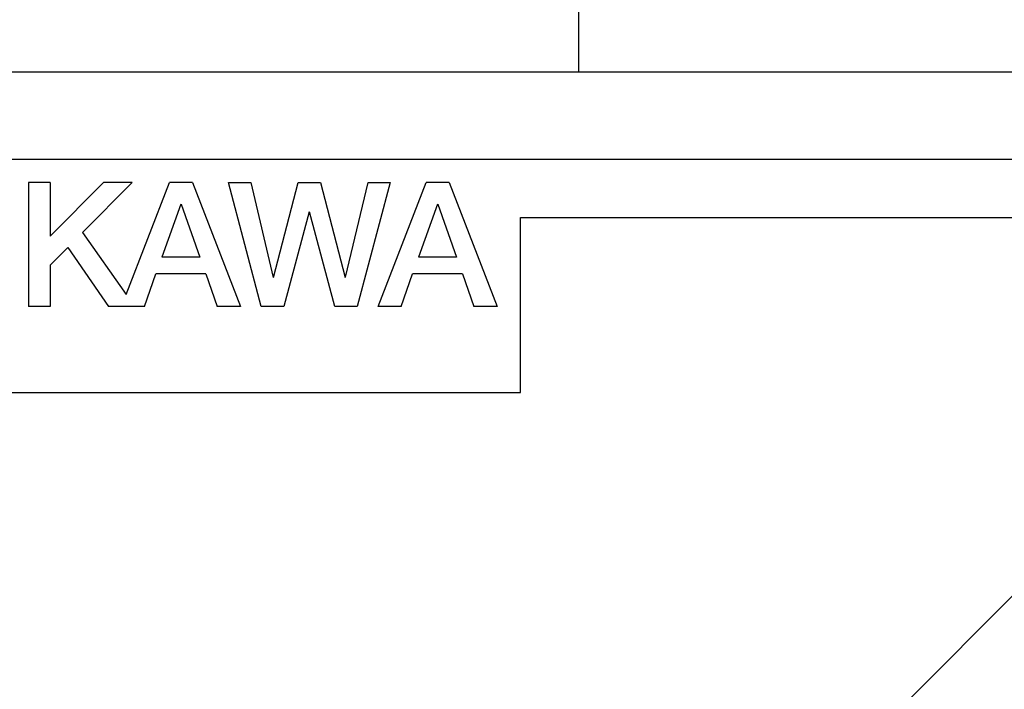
# Model space of a CAD drawing. Extents: x 123 to 1619, y 128 to 1105.
# Tile 22 of 31: x 975 to 992, y 811 to 823. Entities that reach past the tile are written whole.
import ezdxf

# ---------------------------------------------------------------- set-up
doc = ezdxf.new("R2010")
doc.units = 0
doc.header["$LTSCALE"] = 92.4
for name, color, linetype in [('ALL_CURVE', 7, 'CONTINUOUS'), ('ALL_FEATURES', 7, 'CONTINUOUS'), ('ALL_NOTE', 7, 'CONTINUOUS')]:
    doc.layers.add(name, color=color, linetype=linetype)

msp = doc.modelspace()

# ---------------------------------------------------------------- linework, layer by layer
at = {"layer": 'ALL_CURVE', "color": 4, "linetype": 'CONTINUOUS'}
for p, q in [((1003, 820.5), (966, 820.5)), ((984, 816.5), (984, 819.5)), ((984, 819.5), (1003, 819.5)), ((966, 816.5), (984, 816.5))]:
    msp.add_line(p, q, dxfattribs=at)
at = {"layer": 'ALL_FEATURES', "color": 7, "linetype": 'CONTINUOUS'}
for p, q in [((985, 822), (985, 834)), ((835, 822), (1005, 822)), ((975.567, 820.1), (975.567, 817.975)), ((975.939, 820.1), (975.567, 820.1)), ((976.852, 820.1), (975.939, 819.181)), ((975.939, 820.1), (975.939, 819.181)), ((977.345, 820.1), (976.493, 819.243)), ((977.345, 820.1), (976.852, 820.1)), ((977.241, 818.181), (977.982, 820.1)), ((978.379, 820.1), (977.982, 820.1)), ((978.379, 820.1), (979.2, 817.975)), ((979.559, 817.975), (978.996, 820.1)), ((978.996, 820.1), (979.377, 820.1)), ((979.377, 820.1), (979.763, 818.475)), ((979.77, 818.475), (980.193, 820.1)), ((980.193, 820.1), (980.572, 820.1)), ((980.572, 820.1), (980.995, 818.475)), ((981.002, 818.476), (981.388, 820.1)), ((981.77, 820.1), (981.203, 817.975)), ((981.388, 820.1), (981.77, 820.1)), ((981.562, 817.975), (982.383, 820.1)), ((982.779, 820.1), (982.383, 820.1)), ((982.779, 820.1), (983.6, 817.975)), ((978.177, 819.733), (977.854, 818.821)), ((978.184, 819.733), (978.506, 818.821)), ((982.577, 819.733), (982.254, 818.821)), ((982.585, 819.733), (982.906, 818.821)), ((980.38, 819.6), (979.943, 817.975)), ((980.817, 817.975), (980.386, 819.6)), ((976.493, 819.243), (977.241, 818.181)), ((976.24, 818.988), (975.939, 818.685)), ((976.24, 818.988), (976.939, 817.975)), ((978.506, 818.821), (977.854, 818.821)), ((982.906, 818.821), (982.254, 818.821)), ((975.939, 818.685), (975.939, 817.975)), ((977.555, 817.975), (977.752, 818.534)), ((978.607, 818.534), (977.752, 818.534)), ((978.607, 818.534), (978.804, 817.975)), ((981.955, 817.975), (982.153, 818.534)), ((983.007, 818.534), (982.153, 818.534)), ((983.007, 818.534), (983.204, 817.975)), ((975.939, 817.975), (975.567, 817.975)), ((977.555, 817.975), (976.939, 817.975)), ((979.2, 817.975), (978.804, 817.975)), ((979.943, 817.975), (979.559, 817.975)), ((981.203, 817.975), (980.817, 817.975)), ((981.955, 817.975), (981.562, 817.975)), ((983.6, 817.975), (983.204, 817.975))]:
    msp.add_line(p, q, dxfattribs=at)
at = {"layer": 'ALL_NOTE', "color": 2, "linetype": 'CONTINUOUS'}
msp.add_line((983.465, 804), (1034.5, 855.277), dxfattribs=at)

doc.saveas('drawing.dxf')
